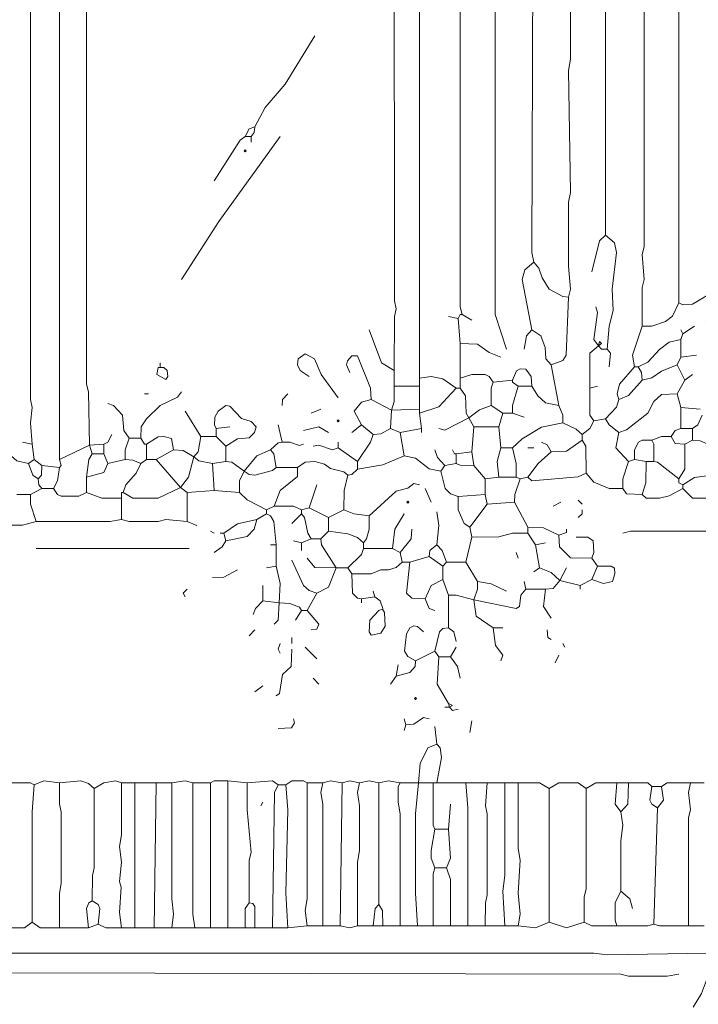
# Model space of a CAD drawing. Header units: millimetres. Extents: x 11 to 20000, y -4 to 8232.
# Tile 15 of 54: x 5379 to 6701, y 2807 to 4726. Entities that reach past the tile are written whole.
import ezdxf

# ---------------------------------------------------------------- set-up
doc = ezdxf.new("R2010")
doc.units = ezdxf.units.MM
for name, color, linetype, lineweight in [('ARCHITECTURE', 7, 'Continuous', 13), ('MASONRY_AND_ARCH', 7, 'Continuous', 13), ('PLANTING', 7, 'Continuous', 13)]:
    doc.layers.add(name, color=color, linetype=linetype, lineweight=lineweight)

msp = doc.modelspace()

# ---------------------------------------------------------------- linework, layer by layer
at = {"layer": 'ARCHITECTURE', "color": 7, "lineweight": 13}
for points in [[(6327.29989, 4083.71041), (6304.68167, 4151.58371), (6304.66923, 5022.62443), (6300.90498, 5045.24887), (6300.9112, 5452.48869), (6304.52771, 5467.57206), (6304.67545, 5531.67421)], [(6376.32002, 5531.67421), (6376.32624, 5399.69876), (6380.0905, 5377.07432), (6376.32624, 4272.24695), (6380.0905, 4253.39367)], [(6447.9638, 4185.52036), (6451.73428, 4200.60373), (6447.97002, 4245.8526), (6447.97002, 4370.28699), (6451.72805, 4389.14027), (6447.9638, 4626.69683), (6451.72805, 4649.32127), (6451.72805, 4781.29672), (6447.97692, 4800.15124), (6451.72805, 4819.00452), (6451.73428, 5139.51776), (6447.97002, 5162.14219), (6447.9638, 5531.67421)], [(6519.60758, 4306.1836), (6519.60758, 5531.67421)], [(6595.02262, 5527.90305), (6595.0164, 4283.55916), (6591.40679, 4268.47704), (6595.0164, 4219.45701), (6591.39989, 4204.37364), (6591.25215, 4128.95928)], [(6662.89593, 4174.20814), (6662.89593, 5531.67421)], [(5456.25939, 3868.77828), (5456.25939, 3876.32624), (5456.25939, 3996.98382), (5456.25939, 4015.8371), (5456.25939, 4095.02262), (5456.25939, 4117.64706), (5456.25939, 4524.88688), (5456.25939, 4547.51131), (5456.25939, 4788.83903), (5456.25939, 4803.92115), (5456.25939, 4822.77568), (5456.25939, 4939.66776), (5456.25939, 4954.75113), (5456.25939, 5030.1655), (5456.25939, 5067.8733), (5456.25939, 5082.95667), (5456.25984, 5158.37104)], [(5456.25984, 5158.37104), (5622.17195, 5150.68156), (5795.62568, 5124.28631), (5984.1629, 5074.35894), (6052.0362, 5051.7345), (6127.45124, 5021.57466), (6157.61686, 5007.3871), (6157.61686, 4984.91663), (6157.61686, 4132.73043), (6157.61686, 4117.64706), (6157.61686, 4068.62704), (6157.61686, 4027.14932)], [(6240.57342, 4151.58371), (6236.80837, 4166.66708), (6236.80215, 5064.10215)], [(6074.66063, 4973.60441), (6089.74333, 4972.54898), (6104.67217, 4965.00667), (6108.59038, 4954.75113), (6108.60351, 4177.9793), (6112.07161, 4162.89593), (6108.60351, 4147.81256), (6108.59729, 4042.23269)], [(5837.10407, 4517.34581), (5857.1552, 4555.05238), (5896.23846, 4600.30124), (5953.99672, 4694.57014)], [(5837.10407, 4517.34581), (5825.79808, 4513.42002), (5818.25011, 4498.49129)], [(5829.56233, 4498.49129), (5835.90611, 4506.03982), (5837.10407, 4517.34581)], [(5886.12342, 4498.49129), (5766.51007, 4332.57919), (5693.8164, 4219.45701)], [(5757.91855, 4411.76471), (5808.13586, 4490.944), (5818.25011, 4498.49129)], [(5829.56233, 4498.49129), (5818.25011, 4498.49129)], [(5829.56233, 4498.49129), (5829.56233, 4487.17907)]]:
    msp.add_lwpolyline(points, dxfattribs=at)
msp.add_lwpolyline([(5816.36505, 4470.2112), (5818.25034, 4472.09649), (5820.13575, 4470.2112), (5818.25034, 4468.32579)], close=True, dxfattribs=at)
at = {"layer": 'MASONRY_AND_ARCH', "color": 7, "lineweight": 13}
for points in [[(5784.31346, 2956.25939), (5784.31346, 3242.83586)], [(5403.46867, 2967.57138), (5403.47557, 3182.50351), (5407.23982, 3235.29412)], [(5456.25984, 2956.25939), (5456.40769, 3024.13247), (5460.02975, 3042.98643), (5460.02353, 3182.50351), (5456.40769, 3197.58699), (5456.25984, 3239.06459)], [(5520.36199, 3009.04977), (5520.51007, 3058.06912), (5524.12624, 3073.1526), (5524.13314, 3227.75238)], [(5576.92308, 2956.25939), (5573.15192, 2986.42534), (5576.62658, 3035.44468), (5573.30034, 3046.7569), (5576.91686, 3084.46482), (5573.15192, 3114.6302), (5576.91686, 3137.25464), (5576.92308, 3239.06459)], [(5603.31867, 3239.06459), (5603.31867, 2956.25939)], [(5641.02523, 2956.25939), (5644.79638, 3239.06459)], [(5674.96188, 2956.25939), (5678.73303, 2982.65486), (5674.96878, 3012.82025), (5674.96188, 3239.06459)], [(5720.21075, 2956.25939), (5716.44706, 2982.65486), (5716.44084, 3239.06459)], [(5750.37749, 2956.25939), (5750.37749, 3239.06459)], [(5822.02138, 3239.06459), (5822.16912, 3186.27477), (5829.54921, 3103.31799), (5825.93959, 3088.23529), (5825.79186, 3005.2793)], [(5882.35294, 3235.29412), (5874.95973, 3220.21143), (5871.04072, 2956.25939)], [(5901.2069, 2956.25939), (5897.43563, 3024.13247), (5901.20068, 3186.27477), (5897.43563, 3235.29412)], [(5938.91403, 3239.06459), (5938.90781, 3012.82025), (5935.14355, 2990.19581), (5938.91403, 2960.03043)], [(5969.0802, 3239.06459), (5965.31584, 3220.21143), (5969.07398, 3197.58699), (5969.0802, 2960.03043)], [(6006.78733, 3239.06459), (6003.01686, 2960.03043)], [(6036.95351, 2960.03043), (6036.95973, 3084.46482), (6040.72398, 3107.08925), (6040.71776, 3193.81572), (6036.95973, 3220.21143), (6040.72398, 3239.06459)], [(6078.43111, 3001.50803), (6078.43111, 3239.06459)], [(6119.9095, 2960.03043), (6119.90328, 3178.73303), (6116.13903, 3201.35747), (6116.28676, 3231.51674), (6119.9095, 3239.06459)], [(6155.73179, 3239.06459), (6150.0819, 3178.73303), (6150.0819, 3024.13247), (6153.84615, 2960.03043)], [(6184.01233, 3239.06482), (6184.16007, 3156.1155), (6187.78281, 3148.56686)], [(6251.88563, 2960.03043), (6251.87941, 3190.04525), (6248.11437, 3239.06482)], [(6285.82229, 2960.03043), (6285.97002, 3005.2793), (6289.58654, 3020.36199), (6289.58654, 3178.73303), (6286.11844, 3193.81572), (6289.59276, 3239.06482)], [(6323.52941, 2960.03043), (6319.75894, 3027.90373), (6323.52319, 3058.06912), (6323.52941, 3239.06482)], [(6349.92432, 2960.03043), (6353.69559, 2982.65486), (6349.93054, 3024.13247), (6353.69559, 3088.23529), (6349.93054, 3110.85973), (6349.92432, 3239.06482)], [(6410.25667, 2967.57138), (6410.25667, 3227.75238)], [(6481.90045, 3227.75238), (6481.89423, 3031.67421), (6478.27771, 3016.59152), (6478.12998, 2967.57138)], [(6681.74989, 2960.03043), (6681.75611, 3171.19129), (6685.22421, 3186.27477), (6681.75611, 3220.21143), (6685.52036, 3239.06482)], [(5852.18676, 3201.35747), (5848.41629, 3193.81572)], [(6214.17771, 3148.56686), (6217.94898, 3197.58699)], [(6613.87658, 2963.8009), (6621.41753, 3190.04525)], [(6549.77376, 3182.50351), (6553.54423, 3156.1086), (6549.77998, 3125.94242), (6549.77376, 3027.90373)], [(6187.78281, 3148.56686), (6180.24106, 3107.08925), (6180.3888, 3092.00577), (6187.78281, 3073.1526)], [(6214.17771, 3148.56686), (6187.78281, 3148.56686)], [(6214.17771, 3148.56686), (6217.80045, 3092.00577), (6210.40724, 3073.1526)], [(6187.78281, 3073.1526), (6184.01855, 3061.84038), (6184.01233, 2960.03043)], [(6187.78281, 3073.1526), (6210.40724, 3073.1526)], [(6217.94898, 2960.03043), (6217.80124, 3050.52817), (6210.40724, 3073.1526)], [(6542.23201, 2960.03043), (6538.60928, 2971.34265), (6538.60928, 3005.2793), (6549.77376, 3027.90373)], [(6549.77376, 3027.90373), (6567.57127, 3012.82025), (6572.39819, 2993.96708)], [(5520.36199, 3009.04977), (5513.87014, 3005.12466), (5509.19785, 2993.96708), (5512.82093, 2956.25939)], [(5531.67421, 2963.8009), (5535.29038, 2993.96708), (5531.51957, 3001.50181), (5520.36199, 3009.04977)], [(5825.79186, 3005.2793), (5818.39864, 2993.96708), (5818.25011, 2956.25939)], [(5837.10407, 2956.25939), (5836.94943, 2997.73066), (5833.18507, 3004.07511), (5825.79186, 3005.2793)], [(6078.43111, 3001.50803), (6071.0448, 2993.96018), (6067.11889, 2960.03043)], [(6078.43111, 3001.50803), (6085.81821, 2990.19581), (6085.97285, 2960.03043)], [(5403.46867, 2967.57138), (5388.38654, 2956.25939), (5343.13767, 2956.25939)], [(5456.25984, 2956.25939), (5418.55204, 2956.25939), (5403.46867, 2967.57138)], [(5456.25984, 2956.25939), (5478.88428, 2956.25939), (5505.2724, 2956.25939), (5512.82093, 2956.25939)], [(5531.67421, 2963.8009), (5512.82093, 2956.25939)], [(5531.67421, 2963.8009), (5546.75758, 2956.25939), (5569.37511, 2956.25939), (5576.92308, 2956.25939)], [(5576.92308, 2956.25939), (5603.31867, 2956.25939)], [(5641.02523, 2956.25939), (5603.31867, 2956.25939)], [(5641.02523, 2956.25939), (5674.96188, 2956.25939)], [(5720.21075, 2956.25939), (5701.35747, 2956.25939), (5674.96188, 2956.25939)], [(5750.37749, 2956.25939), (5720.21075, 2956.25939)], [(5750.37749, 2956.25939), (5784.31346, 2956.25939)], [(5784.31346, 2956.25939), (5818.25011, 2956.25939)], [(5837.10407, 2956.25939), (5818.25011, 2956.25939)], [(5837.10407, 2956.25939), (5871.04072, 2956.25939)], [(5901.2069, 2956.25939), (5871.04072, 2956.25939)], [(5901.2069, 2956.25939), (5938.91403, 2960.03043)], [(5938.91403, 2960.03043), (5969.0802, 2960.03043)], [(5969.0802, 2960.03043), (6003.01686, 2960.03043)], [(6036.95351, 2960.03043), (6021.87002, 2956.25916), (6003.01686, 2960.03043)], [(6036.95351, 2960.03043), (6067.11889, 2960.03043)], [(6067.11889, 2960.03043), (6085.97285, 2960.03043)], [(6085.97285, 2960.03043), (6119.9095, 2960.03043)], [(6119.9095, 2960.03043), (6153.84615, 2960.03043)], [(6153.84615, 2960.03043), (6184.01233, 2960.03043)], [(6184.01233, 2960.03043), (6217.94898, 2960.03043)], [(6251.88563, 2960.03043), (6217.94898, 2960.03043)], [(6251.88563, 2960.03043), (6285.82229, 2960.03043)], [(6285.82229, 2960.03043), (6323.52941, 2960.03043)], [(6349.92432, 2960.03043), (6323.52941, 2960.03043)], [(6410.25667, 2967.57138), (6383.86097, 2956.4069), (6349.92432, 2960.03043)], [(6410.25667, 2967.57138), (6444.19333, 2956.25916), (6478.12998, 2967.57138)], [(6542.23201, 2960.03043), (6493.21267, 2960.18507), (6478.12998, 2967.57138)], [(6542.23201, 2960.03043), (6602.56437, 2960.17817), (6613.87658, 2963.8009)], [(6681.74989, 2960.03043), (6625.1888, 2960.17817), (6613.87658, 2963.8009)], [(6681.74989, 2960.03043), (6711.91527, 2960.03043)], [(6745.85192, 2892.15713), (6738.30407, 2902.27138), (6719.45701, 2907.2336), (6523.37885, 2903.46934), (6496.98314, 2907.23982), (4098.79378, 2907.23982)], [(6690.4888, 2801.65939), (6706.95373, 2828.0543), (6716.74287, 2854.44921), (6745.85192, 2892.15713)], [(4151.58371, 2869.53269), (4177.9793, 2861.99095), (4430.61799, 2861.99717), (4453.24242, 2869.53247), (4766.21459, 2869.53247), (4788.83903, 2861.99095), (5018.85328, 2861.99717), (5037.70781, 2869.53247), (6549.77376, 2865.7552), (6564.85645, 2862.13869), (6640.27149, 2861.99095), (6662.89593, 2865.76143)]]:
    msp.add_lwpolyline(points, dxfattribs=at)
at = {"layer": 'PLANTING', "color": 7, "lineweight": 13}
for points in [[(5399.69876, 5067.8733), (5399.70498, 3985.67161), (5403.32081, 3970.58824), (5399.85271, 3940.42274), (5403.46867, 3898.94378)], [(5514.70588, 3897.05882), (5512.67251, 4000.75373), (5509.056, 4015.8371), (5509.04977, 5067.8733)], [(6493.21267, 4234.54038), (6508.29559, 4294.87138), (6519.60758, 4306.1836)], [(6519.60758, 4306.1836), (6537.25735, 4291.10147), (6541.03416, 4272.24695), (6533.01946, 4200.60373), (6534.54333, 4159.12477), (6527.29706, 4128.95928), (6523.37885, 4083.71041)], [(6380.0905, 4253.39367), (6362.44072, 4238.31029), (6357.76222, 4219.45701), (6376.32002, 4121.41821)], [(6380.0905, 4253.39367), (6390.34638, 4242.08145), (6396.37115, 4223.22817), (6410.40441, 4200.60995), (6436.65158, 4186.57704), (6447.9638, 4185.52036)], [(6447.9638, 4185.52036), (6443.13688, 4072.39819), (6436.50317, 4062.14265), (6414.02715, 4053.54491)], [(6715.68654, 4136.50034), (6744.79559, 4170.43699), (6752.18948, 4189.28462), (6749.46154, 4195.62183), (6723.22749, 4191.86414), (6689.29084, 4171.49367), (6670.44389, 4170.58541), (6662.89593, 4174.20814)], [(6506.03348, 4090.49785), (6497.28835, 4102.5629), (6504.22873, 4155.35419), (6500.75441, 4166.66708)], [(6591.25215, 4128.95928), (6610.10532, 4129.10735), (6636.50102, 4137.69197), (6650.52738, 4147.96097), (6662.89593, 4174.20814)], [(6233.03167, 4144.04265), (6214.17771, 4147.81256)], [(6240.57342, 4151.58371), (6236.80215, 4151.58371), (6233.03167, 4144.04265)], [(6240.57342, 4151.58371), (6259.42658, 4140.27149)], [(6233.03167, 4144.04265), (6236.80215, 4095.02262)], [(6591.25215, 4128.95928), (6572.54593, 4072.39819), (6576.16867, 4049.77376)], [(6670.43767, 4113.8759), (6693.0621, 4128.95928)], [(6059.57794, 4121.41821), (6083.40023, 4057.46324), (6108.59729, 4042.23269)], [(6361.23654, 4083.71041), (6366.06414, 4110.10532), (6376.32002, 4121.41821)], [(6414.02715, 4053.54491), (6403.77127, 4064.85713), (6402.56719, 4087.48156), (6394.11686, 4110.0991), (6376.32002, 4121.41821)], [(6670.43767, 4113.8759), (6666.6664, 4121.41821)], [(6666.6664, 4102.56369), (6670.43767, 4113.8759)], [(6315.98767, 4068.62704), (6293.36324, 4077.22545), (6270.7388, 4093.96595), (6236.80215, 4095.02262)], [(6236.80215, 4027.14932), (6236.80215, 4095.02262)], [(6506.03348, 4090.49785), (6489.59683, 4076.16244), (6489.44219, 4008.29604)], [(6506.03348, 4090.49785), (6512.06663, 4083.71041), (6523.37885, 4083.71041)], [(6666.6664, 4102.56369), (6644.04197, 4097.58903), (6625.1888, 4083.56233), (6602.41584, 4058.51957), (6583.71041, 4049.77376)], [(6666.6664, 4068.62704), (6666.6664, 4102.56369)], [(5942.6845, 4030.92048), (5924.88767, 4042.38054), (5920.2086, 4053.54491), (5921.26425, 4064.85023), (5935.14355, 4074.96459), (5952.94729, 4064.85023), (5966.36538, 4034.69038), (5999.24559, 3989.44152)], [(6063.34842, 3985.67161), (6062.29898, 4008.29604), (6036.80498, 4071.19367), (6025.64751, 4071.19367), (6017.21097, 4061.08597), (6015.53314, 4053.54491), (6021.87002, 4038.46154)], [(6527.14932, 4049.77376), (6529.57421, 4076.16244), (6523.37885, 4083.71041)], [(6666.6664, 4068.62704), (6659.12545, 4053.54491)], [(6696.83258, 4072.39819), (6666.6664, 4068.62704)], [(5652.33744, 4049.77376), (5652.33744, 4057.31482)], [(6429.10984, 3974.35939), (6414.02715, 4053.54491)], [(6546.00328, 3985.67161), (6542.38665, 3996.98382), (6547.20113, 4015.8371), (6576.16867, 4049.77376)], [(6576.16867, 4049.77376), (6583.71041, 4049.77376)], [(6591.25215, 4023.37817), (6590.05419, 4038.46154), (6583.71041, 4049.77376)], [(6591.25215, 4023.37817), (6610.10532, 4028.34695), (6628.95928, 4041.3241), (6659.12545, 4053.54491)], [(6674.20814, 4023.37817), (6659.12545, 4053.54491)], [(6108.59729, 4012.06595), (6108.59729, 4042.23269)], [(6229.2612, 4008.29604), (6202.8655, 4026.09265), (6180.24106, 4030.62398), (6157.61686, 4027.14932)], [(6300.90498, 4019.60826), (6293.35701, 4030.7655), (6285.82229, 4034.53643), (6259.42658, 4034.54253), (6236.80215, 4027.14932)], [(6338.6121, 4023.37817), (6346.30848, 4042.07771), (6353.69559, 4045.84864), (6365.0009, 4044.79876), (6375.26357, 4030.92048), (6376.32002, 4012.06595)], [(6674.20814, 4023.37817), (6689.29084, 4034.69038)], [(6102.94118, 3964.93213), (6108.44955, 3981.90045), (6108.59729, 4012.06595)], [(6157.61686, 4012.06595), (6108.59729, 4012.06595)], [(6157.61686, 4012.06595), (6157.61686, 4027.14932)], [(6157.61686, 3966.81708), (6157.61686, 4004.51867), (6157.61686, 4012.06595)], [(6236.80215, 4027.14932), (6236.80215, 4008.29604)], [(6300.90498, 4019.60826), (6297.28224, 4008.29536), (6297.1345, 3974.35939)], [(6338.6121, 4023.37817), (6300.90498, 4019.60826)], [(6338.6121, 4023.37817), (6338.6121, 4019.60826), (6349.92432, 4012.06595)], [(6349.92432, 4012.06595), (6338.75984, 3974.35939), (6338.6121, 3959.27602)], [(6349.92432, 4012.06595), (6376.32002, 4012.06595)], [(6429.10984, 3974.35939), (6402.71493, 3979.33405), (6387.78688, 3993.21267), (6376.32002, 4012.06595)], [(6504.52489, 4012.06595), (6489.44219, 4008.29604)], [(6546.00328, 3985.67161), (6564.85645, 3993.36731), (6591.25215, 4023.37817)], [(6674.20814, 4023.37817), (6659.12545, 3996.98382)], [(5693.8164, 4000.75373), (5686.26787, 3990.49785), (5652.33744, 3974.20441), (5626.09095, 3947.9638), (5615.82817, 3932.88043), (5614.63088, 3910.256)], [(5629.71301, 3996.98382), (5622.17195, 3996.98382)], [(5901.2069, 3996.98382), (5891.09876, 3985.67161), (5889.89468, 3974.35939)], [(6157.61686, 3959.27602), (6195.32455, 3971.78586), (6229.2612, 4008.29604)], [(6229.2612, 4008.29604), (6236.80215, 4008.29604)], [(6253.77048, 3949.84876), (6248.33676, 3959.20871), (6247.05803, 3993.21267), (6236.80215, 4008.29604)], [(6489.44219, 4008.29604), (6489.59683, 3955.50554), (6496.98314, 3944.19265)], [(6659.12545, 3996.98382), (6628.95928, 3995.77907), (6614.03122, 3981.90045), (6602.41584, 3959.4241), (6561.08597, 3926.53699), (6546.00328, 3921.56821)], [(6659.12545, 3996.98382), (6666.6664, 3970.58824)], [(5550.52749, 3978.1293), (5561.84038, 3974.20441), (5579.48948, 3955.50486), (5581.89152, 3925.33937), (5592.00645, 3910.256)], [(5780.54299, 3895.17387), (5803.16742, 3909.19989), (5825.79186, 3911.46075), (5836.04774, 3921.56889), (5839.52206, 3932.88043), (5829.56233, 3942.9888), (5810.71538, 3949.02048), (5788.08473, 3973.15464), (5780.54299, 3974.19785), (5765.60803, 3963.04649), (5758.97523, 3951.73495), (5758.06663, 3936.65781), (5761.68971, 3929.11052)], [(6063.34842, 3985.67161), (6044.49446, 3980.70283), (6030.62285, 3963.04717), (6044.49446, 3936.65158)], [(6102.94118, 3964.93213), (6063.34842, 3985.67161)], [(6253.77048, 3949.84876), (6274.51007, 3965.6198), (6297.1345, 3974.35939)], [(6297.1345, 3974.35939), (6319.75894, 3959.27602)], [(6429.10984, 3974.35939), (6436.50385, 3955.50486), (6436.65158, 3940.42274)], [(6546.00328, 3985.67161), (6541.03416, 3970.73631), (6519.60758, 3947.9638)], [(5701.35747, 3963.04717), (5731.52296, 3914.02715)], [(5946.45577, 3959.27602), (5965.30894, 3966.81708)], [(6101.05554, 3929.11052), (6102.94118, 3964.93213)], [(6157.61686, 3966.81708), (6102.94118, 3964.93213)], [(6157.61686, 3966.81708), (6157.61686, 3959.27602)], [(6161.3879, 3929.11052), (6157.61686, 3959.27602)], [(6312.21719, 3932.88043), (6319.75894, 3959.27602)], [(6319.75894, 3959.27602), (6338.6121, 3959.27602)], [(6361.23654, 3951.73495), (6338.6121, 3959.27602)], [(6666.6664, 3970.58824), (6704.37432, 3966.81708)], [(6666.6664, 3929.11052), (6666.6664, 3970.58824)], [(6689.29084, 3929.11052), (6699.54672, 3936.65781), (6708.1448, 3955.50486)], [(5882.35294, 3936.65158), (5889.89468, 3902.71493)], [(6044.49446, 3936.65158), (6025.64129, 3921.56821)], [(6067.11889, 3917.7983), (6044.49446, 3936.65158)], [(6253.77048, 3949.84876), (6206.63676, 3926.40226), (6195.32455, 3929.11052)], [(6253.77048, 3949.84876), (6263.19785, 3932.88043)], [(6436.65158, 3940.42274), (6395.17319, 3931.68314), (6357.46606, 3909.20645), (6338.6121, 3891.40271)], [(6474.35871, 3917.7983), (6463.04649, 3928.05385), (6436.65158, 3940.42274)], [(6474.35871, 3917.7983), (6489.28756, 3929.11052), (6496.98314, 3944.19265)], [(6519.60758, 3947.9638), (6496.98314, 3944.19265)], [(6519.60758, 3947.9638), (6527.15622, 3936.65781), (6546.00328, 3921.56821)], [(5558.0698, 3917.7983), (5550.37998, 3902.86957), (5542.98643, 3898.94378)], [(5788.08473, 3932.88043), (5761.68971, 3929.11052)], [(5761.68971, 3914.02715), (5761.68971, 3929.11052)], [(5980.39242, 3921.56821), (5961.53846, 3932.73258), (5931.37229, 3925.33937)], [(6067.11889, 3917.7983), (6062.29208, 3902.71493), (6036.95351, 3865.00713)], [(6101.05554, 3929.11052), (6082.20238, 3918.85441), (6067.11889, 3917.7983)], [(6119.9095, 3921.56821), (6101.05554, 3929.11052)], [(6119.9095, 3921.56821), (6161.3879, 3929.11052)], [(6127.45124, 3876.31934), (6119.9095, 3921.56821)], [(6161.3879, 3929.11052), (6161.3879, 3921.56821)], [(6259.42658, 3883.86165), (6263.19785, 3932.88043)], [(6263.19785, 3932.88043), (6312.21719, 3932.88043)], [(6315.98767, 3891.40271), (6312.21719, 3932.88043)], [(6474.35871, 3917.7983), (6474.35871, 3906.48609)], [(6564.85645, 3865.00713), (6539.67262, 3891.40271), (6546.00328, 3921.56821)], [(6666.6664, 3929.11052), (6655.36109, 3925.18473), (6647.81324, 3914.02715)], [(6666.6664, 3929.11052), (6689.29084, 3929.11052)], [(6689.29084, 3929.11052), (6689.29084, 3906.48609)], [(5395.9276, 3861.23722), (5373.30317, 3866.19876), (5335.59536, 3898.94378)], [(5384.61538, 3902.71493), (5403.46867, 3898.94378)], [(5403.46867, 3898.94378), (5407.23982, 3868.77828)], [(5456.25939, 3868.77828), (5514.70588, 3897.05882)], [(5514.70588, 3897.05882), (5542.98643, 3898.94378)], [(5514.70588, 3897.05882), (5520.36199, 3880.0905)], [(5542.98643, 3880.0905), (5542.98643, 3898.94378)], [(5584.46414, 3868.77828), (5584.61256, 3887.63156), (5592.00645, 3910.256)], [(5592.00645, 3910.256), (5614.63088, 3910.256)], [(5625.9431, 3898.94378), (5622.17195, 3898.94378), (5614.63088, 3910.256)], [(5625.9431, 3898.94378), (5648.56753, 3912.82952), (5659.87975, 3913.87907), (5674.59378, 3909.89446), (5678.73303, 3887.63156)], [(5625.9431, 3868.77828), (5625.9431, 3898.94378)], [(5718.32579, 3874.43439), (5726.481, 3883.794), (5731.52296, 3914.02715)], [(5761.68971, 3914.02715), (5731.52296, 3914.02715)], [(5780.54299, 3895.17387), (5761.68971, 3914.02715)], [(5780.54299, 3895.17387), (5780.54299, 3865.00713)], [(5889.89468, 3902.71493), (5882.34604, 3901.51041), (5867.27025, 3887.63156)], [(5931.37229, 3898.94378), (5923.82443, 3896.37115), (5904.97738, 3902.56686), (5889.89468, 3902.71493)], [(5950.22624, 3895.17387), (5961.53846, 3896.8379), (5987.93337, 3887.78654), (5999.24559, 3891.40271)], [(5999.24559, 3891.40271), (5999.24559, 3902.71493)], [(6414.02715, 3883.86165), (6406.33145, 3897.74649), (6395.17319, 3902.71493)], [(6414.02715, 3883.86165), (6444.19333, 3884.91776), (6474.35871, 3906.48609)], [(6481.90045, 3842.38269), (6481.74581, 3895.17319), (6474.35871, 3906.48609)], [(6576.16867, 3868.77828), (6576.31719, 3887.63156), (6583.85882, 3902.56029), (6591.25215, 3906.33111), (6610.10532, 3906.48609)], [(6647.81324, 3914.02715), (6628.95928, 3913.87907), (6610.10532, 3906.48609)], [(6613.87658, 3865.00713), (6613.72885, 3898.93756), (6610.10532, 3906.48609)], [(6647.81324, 3914.02715), (6655.50882, 3900.14853), (6674.20814, 3898.94378)], [(6662.89593, 3831.07048), (6674.05973, 3849.925), (6674.20814, 3898.94378)], [(6674.20814, 3898.94378), (6689.29084, 3906.48609)], [(6719.45701, 3898.94378), (6704.37432, 3905.42941), (6689.29084, 3906.48609)], [(5509.04977, 3834.84163), (5513.87048, 3868.77828), (5520.36199, 3880.0905)], [(5542.98643, 3880.0905), (5520.36199, 3880.0905)], [(5550.52749, 3861.23722), (5542.98643, 3880.0905)], [(5644.79638, 3868.77828), (5678.73303, 3887.63156)], [(5718.32579, 3874.43439), (5697.58631, 3886.58201), (5678.73303, 3887.63156)], [(5816.36527, 3846.15385), (5841.02308, 3876.17149), (5867.27025, 3887.63156)], [(5878.58247, 3853.69491), (5873.61335, 3880.08428), (5867.27025, 3887.63156)], [(5999.24559, 3891.40271), (6036.95351, 3865.00713)], [(6127.45124, 3876.31934), (6085.97285, 3858.52274), (6036.95351, 3849.925)], [(6127.45124, 3876.31934), (6150.07568, 3871.35124), (6176.47059, 3850.98043), (6199.09502, 3846.15385)], [(6206.63676, 3857.46606), (6192.75747, 3872.54943), (6187.78281, 3887.63156)], [(6229.2612, 3880.0905), (6225.48993, 3880.0905), (6221.71946, 3887.63156)], [(6259.42658, 3883.86165), (6229.2612, 3880.0905)], [(6229.2612, 3880.0905), (6229.2612, 3861.23722)], [(6259.42658, 3883.86165), (6263.19785, 3857.46606)], [(6315.98767, 3891.40271), (6308.59514, 3865.00713), (6312.21719, 3834.84163)], [(6315.98767, 3891.40271), (6338.6121, 3891.40271)], [(6346.15385, 3834.84163), (6346.00611, 3861.23722), (6338.6121, 3891.40271)], [(6380.0905, 3891.40271), (6368.77828, 3891.40271)], [(6414.02715, 3883.86165), (6388.68167, 3861.0888), (6368.77828, 3834.84163)], [(5395.9276, 3861.23722), (5407.23982, 3868.77828)], [(5414.78088, 3831.07048), (5404.66652, 3838.619), (5395.9276, 3861.23722)], [(5422.32319, 3857.46606), (5407.23982, 3868.77828)], [(5414.78088, 3831.07048), (5421.12534, 3838.619), (5422.32319, 3857.46606)], [(5422.32319, 3857.46606), (5456.25984, 3853.69491)], [(5456.25939, 3868.77828), (5460.02975, 3857.46606), (5456.25984, 3853.69491)], [(5550.52749, 3861.23722), (5542.83835, 3843.58744), (5509.04977, 3834.84163)], [(5550.52749, 3861.23722), (5584.46414, 3868.77828)], [(5580.69423, 3804.67613), (5585.52081, 3819.75826), (5606.03314, 3842.38269), (5614.63088, 3861.23722)], [(5584.46414, 3868.77828), (5599.54751, 3867.72851), (5614.63088, 3861.23722)], [(5625.9431, 3868.77828), (5614.63088, 3861.23722)], [(5625.9431, 3868.77828), (5644.79638, 3868.77828)], [(5644.79638, 3868.77828), (5691.9302, 3814.10215)], [(5718.32579, 3874.43439), (5707.70124, 3834.84163), (5691.9302, 3814.10215)], [(5718.32579, 3874.43439), (5727.68541, 3866.27296), (5754.1474, 3861.23722)], [(5780.54299, 3865.00713), (5754.1474, 3861.23722)], [(5754.1474, 3861.23722), (5757.91855, 3808.44604)], [(5816.36527, 3846.15385), (5791.8552, 3863.80984), (5780.54299, 3865.00713)], [(5920.06007, 3853.69491), (5935.14355, 3863.95102), (5953.99672, 3864.85928), (5972.85068, 3860.03247), (5984.1629, 3851.12885), (6010.55158, 3844.95622), (6018.09955, 3838.61278)], [(6036.95351, 3849.925), (6036.95351, 3865.00713)], [(6206.63676, 3857.46606), (6199.09502, 3846.15385)], [(6229.2612, 3861.23722), (6206.63676, 3857.46606)], [(6263.19785, 3857.46606), (6236.80905, 3857.61414), (6229.2612, 3861.23722)], [(6263.19785, 3857.46606), (6285.82229, 3831.07048)], [(6564.85645, 3865.00713), (6553.69197, 3831.07048), (6553.54423, 3812.21719)], [(6576.16867, 3868.77828), (6564.85645, 3865.00713)], [(6576.16867, 3868.77828), (6598.7931, 3865.00713)], [(6598.7931, 3865.00713), (6598.64536, 3823.52941), (6591.25215, 3800.90498)], [(6598.7931, 3865.00713), (6613.87658, 3865.00713)], [(6662.89593, 3831.07048), (6621.42443, 3863.80328), (6613.87658, 3865.00713)], [(5444.94762, 3812.21719), (5452.34061, 3827.30057), (5456.25984, 3853.69491)], [(5816.36527, 3846.15385), (5807.08563, 3827.30057), (5806.9379, 3804.67613)], [(5816.36527, 3846.15385), (5825.72421, 3839.81007), (5837.10407, 3838.76063), (5871.03382, 3847.35147), (5878.58247, 3853.69491)], [(5920.06007, 3853.69491), (5919.6914, 3835.8914), (5886.27805, 3808.44604), (5874.8112, 3778.28054)], [(5920.06007, 3853.69491), (5878.58247, 3853.69491)], [(6010.55781, 3770.73948), (6010.70554, 3808.44604), (6018.09955, 3838.61278)], [(6036.95351, 3849.925), (6025.64751, 3839.81663), (6018.09955, 3838.61278)], [(6233.03167, 3797.13382), (6217.94898, 3801.96165), (6207.83462, 3812.21719), (6199.09502, 3846.15385)], [(6368.77828, 3834.84163), (6376.32624, 3827.60305), (6466.81776, 3834.99627), (6481.90045, 3842.38269)], [(6553.54423, 3812.21719), (6527.14932, 3812.36527), (6497.13167, 3824.58609), (6481.90045, 3842.38269)], [(6670.43767, 3819.75826), (6693.0621, 3833.78495), (6726.99876, 3838.61278)], [(5414.78088, 3831.07048), (5415.97873, 3819.76516), (5422.32319, 3812.21719)], [(5509.04977, 3804.67613), (5509.04977, 3834.84163)], [(5957.76799, 3819.75826), (5942.6845, 3774.50939)], [(6157.61663, 3819.75826), (6146.30441, 3822.17749), (6134.99219, 3813.42138), (6112.36776, 3807.24876), (6059.57794, 3759.42726)], [(6285.82229, 3831.07048), (6312.21719, 3834.84163)], [(6285.82229, 3831.07048), (6285.82229, 3800.90498)], [(6346.15385, 3834.84163), (6312.21719, 3834.84163)], [(6342.38337, 3785.82161), (6343.43281, 3800.90498), (6353.69559, 3831.07048)], [(6346.15385, 3834.84163), (6353.69559, 3831.07048)], [(6353.69559, 3831.07048), (6368.77828, 3834.84163)], [(6662.89593, 3831.07048), (6662.89593, 3823.52941), (6670.43767, 3819.75826)], [(6670.43767, 3812.21719), (6670.43767, 3819.75826)], [(5399.69876, 3800.90498), (5373.30317, 3800.90498)], [(5399.69876, 3800.90498), (5422.32319, 3812.21719)], [(5411.01097, 3748.11505), (5399.84661, 3782.0517), (5399.69876, 3800.90498)], [(5444.94762, 3812.21719), (5422.32319, 3812.21719)], [(5509.04977, 3804.67613), (5493.9664, 3797.28224), (5460.02975, 3797.2888), (5452.49491, 3801.05962), (5444.94762, 3812.21719)], [(5509.04977, 3804.67613), (5539.21527, 3793.51176), (5576.92308, 3793.36391)], [(5580.69423, 3804.67613), (5576.92308, 3804.67613), (5576.92308, 3793.36391)], [(5580.69423, 3804.67613), (5599.54751, 3793.51176), (5648.56753, 3793.51176), (5691.9302, 3814.10215)], [(5705.12862, 3804.67613), (5691.9302, 3814.10215)], [(5705.12862, 3804.67613), (5757.91855, 3808.44604)], [(5705.12862, 3804.67613), (5705.12862, 3748.11505)], [(5806.9379, 3804.67613), (5757.91855, 3808.44604)], [(5806.9379, 3804.67613), (5822.02138, 3790.64943), (5859.72851, 3770.73948)], [(6180.24106, 3785.82161), (6168.92885, 3812.21719)], [(6233.03167, 3797.13382), (6285.82229, 3800.90498)], [(6289.59276, 3782.0517), (6285.82229, 3800.90498)], [(6553.54423, 3812.21719), (6561.09287, 3802.10916), (6591.25215, 3800.90498)], [(6670.43767, 3812.21719), (6644.04197, 3798.19016), (6625.1888, 3793.51176), (6598.8, 3793.51787), (6591.25215, 3800.90498)], [(6749.62319, 3804.67613), (6734.53971, 3793.51787), (6689.29774, 3793.51787), (6670.43767, 3812.21719)], [(5576.92308, 3793.36391), (5576.92308, 3751.88495)], [(6233.03167, 3797.13382), (6233.17941, 3770.73948), (6244.49163, 3744.35011), (6255.65611, 3736.80283)], [(6289.59276, 3782.0517), (6255.65611, 3736.80283)], [(6342.38337, 3785.82161), (6289.59276, 3782.0517)], [(6342.38337, 3785.82161), (6368.77828, 3736.80283)], [(6417.79762, 3778.28054), (6432.88111, 3785.82161)], [(6466.81776, 3789.59276), (6474.35871, 3782.0517)], [(5840.87455, 3751.88495), (5859.72851, 3763.19717)], [(5874.8112, 3778.28054), (5859.72851, 3770.73948)], [(5859.72851, 3763.19717), (5859.72851, 3770.73948)], [(5859.72851, 3763.19717), (5867.12862, 3759.27229), (5873.75486, 3748.11505), (5878.58247, 3702.86618)], [(5874.8112, 3778.28054), (5912.51912, 3778.13247), (5927.60181, 3770.73948)], [(5908.74785, 3744.34389), (5927.60181, 3763.19717)], [(5927.60181, 3770.73948), (5942.6845, 3774.50939)], [(5927.60181, 3770.73948), (5927.60181, 3763.19717)], [(5927.60181, 3763.19717), (5933.94559, 3755.64989), (5939.97036, 3725.49061), (5946.45577, 3714.17839)], [(5980.39242, 3755.65611), (5942.6845, 3774.50939)], [(5980.39242, 3755.65611), (6010.55781, 3770.73948)], [(6010.55781, 3770.73948), (6029.41176, 3763.34559), (6059.57794, 3759.42726)], [(6127.45124, 3763.19717), (6109.65362, 3733.03167), (6104.82681, 3695.32387)], [(6191.55328, 3702.86618), (6195.02828, 3740.57274), (6191.55328, 3766.96833)], [(6466.81776, 3755.65611), (6474.35871, 3763.19717), (6474.35871, 3770.73948)], [(5411.01097, 3748.11505), (5384.61538, 3740.72115), (5346.90826, 3740.72115), (5335.59536, 3744.34389)], [(5411.01097, 3748.11505), (5554.29864, 3748.12127), (5576.92308, 3751.88495)], [(5705.12862, 3748.11505), (5663.64966, 3751.731), (5648.56753, 3748.2629), (5592.00645, 3748.12127), (5576.92308, 3751.88495)], [(5723.9819, 3740.57274), (5705.12862, 3748.11505)], [(5776.77183, 3725.49061), (5803.16742, 3743.28722), (5840.87455, 3751.88495)], [(5840.87455, 3751.88495), (5835.90611, 3733.03167), (5822.02138, 3719.14649), (5780.54299, 3710.40724)], [(5980.39242, 3755.65611), (5980.39242, 3729.26052)], [(6048.26572, 3706.63609), (6054.6095, 3714.18462), (6059.4302, 3733.03167), (6059.57794, 3759.42726)], [(5750.37749, 3729.26052), (5757.91855, 3725.49061)], [(5776.77183, 3725.49061), (5769.23077, 3725.49061)], [(5776.77183, 3725.49061), (5780.54299, 3710.40724)], [(5965.30894, 3714.17839), (5980.39242, 3729.26052)], [(6048.26572, 3706.63609), (6036.95351, 3716.89287), (6018.09955, 3724.44016), (5980.39242, 3729.26052)], [(6142.53394, 3733.03167), (6141.33597, 3714.17839), (6119.9095, 3687.78281)], [(6259.42658, 3717.9483), (6255.65611, 3736.80283)], [(6259.42658, 3717.9483), (6312.21719, 3718.09672), (6338.6121, 3725.34219), (6368.77828, 3725.49061)], [(6368.77828, 3736.80283), (6398.94446, 3735.74615), (6429.10984, 3721.71946)], [(6368.77828, 3736.80283), (6368.77828, 3725.49061)], [(6383.86097, 3702.86618), (6368.77828, 3725.49061)], [(6429.10984, 3721.71946), (6443.82455, 3726.68133), (6444.19333, 3733.03167)], [(6738.31097, 3729.26052), (6568.62771, 3729.2543), (6553.54423, 3725.49061)], [(5780.54299, 3710.40724), (5772.99502, 3699.09502), (5757.91855, 3687.78281)], [(5927.60181, 3706.63609), (5912.51912, 3710.40724)], [(5927.60181, 3706.63609), (5946.45577, 3714.17839)], [(5927.60181, 3706.63609), (5927.60181, 3691.55396)], [(5965.30894, 3714.17839), (5946.45577, 3714.17839)], [(5965.30894, 3714.17839), (5966.5069, 3702.8655), (5995.47511, 3657.61731)], [(6048.26572, 3706.63609), (6048.26572, 3695.32387)], [(6259.42658, 3717.9483), (6248.11437, 3668.92952)], [(6383.86097, 3702.86618), (6402.71493, 3706.63609)], [(6493.21267, 3676.47059), (6451.73428, 3677.67511), (6430.31403, 3699.09502), (6429.10984, 3721.71946)], [(6493.21267, 3676.47059), (6496.83541, 3687.78281), (6495.77907, 3710.40102), (6485.67093, 3717.79434), (6463.04649, 3717.9483)], [(5411.01097, 3695.32432), (5422.32319, 3695.32432), (5697.58631, 3695.32432), (5708.89853, 3695.32432)], [(5878.58247, 3702.86618), (5867.27025, 3702.86618)], [(5878.58247, 3702.86618), (5878.58247, 3661.38722)], [(6018.09955, 3657.61731), (6044.33982, 3684.16007), (6048.26572, 3695.32387)], [(6104.82681, 3695.32387), (6048.26572, 3695.32387)], [(6119.9095, 3687.78281), (6104.82681, 3695.32387)], [(6119.9095, 3687.78281), (6123.67998, 3668.92952)], [(6191.55328, 3702.86618), (6177.67477, 3691.55396), (6176.47059, 3680.24174)], [(6210.40724, 3668.92952), (6201.66143, 3691.55328), (6191.55328, 3702.86618)], [(6349.92432, 3676.47059), (6346.15385, 3687.78281)], [(6383.86097, 3702.86618), (6391.40271, 3657.61731)], [(5908.74785, 3672.69943), (5931.52081, 3623.68066), (5942.6845, 3613.56572), (5957.76799, 3608.59729)], [(5938.91403, 3676.47059), (5953.99672, 3658.82115), (5995.47511, 3657.61731)], [(6025.64129, 3646.30509), (6063.34842, 3646.45294), (6082.20238, 3653.69808), (6097.28507, 3653.99423), (6112.36776, 3658.81459), (6123.67998, 3668.92952)], [(6123.67998, 3668.92952), (6138.76346, 3668.92952)], [(6168.92885, 3597.28507), (6142.53394, 3598.48925), (6132.4259, 3608.59729), (6138.76346, 3668.92952)], [(6176.47059, 3680.24174), (6138.76346, 3668.92952)], [(6176.47059, 3680.24174), (6202.8655, 3661.38722)], [(6210.40724, 3668.92952), (6202.8655, 3661.38722)], [(6210.40724, 3668.92952), (6248.11437, 3668.92952)], [(6270.7388, 3631.22172), (6248.11437, 3668.92952)], [(6493.21267, 3676.47059), (6504.52489, 3661.38722)], [(5803.16742, 3653.84615), (5776.77183, 3639.81946), (5754.1474, 3638.76278)], [(5859.72851, 3657.61731), (5878.58247, 3661.38722)], [(5884.23857, 3589.74333), (5885.97568, 3627.45057), (5878.58247, 3661.38722)], [(5995.47511, 3657.61731), (5980.24389, 3619.91572), (5957.76799, 3608.59729)], [(5995.47511, 3657.61731), (6018.09955, 3657.61731)], [(6025.64129, 3646.30509), (6018.09955, 3657.61731)], [(6044.49446, 3597.28507), (6036.94661, 3598.48925), (6026.84536, 3608.59729), (6025.64129, 3646.30509)], [(6202.8655, 3661.38722), (6202.8655, 3634.99287)], [(6391.40271, 3657.61731), (6380.0905, 3650.075)], [(6430.99548, 3633.10667), (6414.02715, 3649.01957), (6391.40271, 3657.61731)], [(6444.19333, 3657.61731), (6430.99548, 3633.10667)], [(6504.52489, 3661.38722), (6530.91357, 3661.23326), (6537.25735, 3657.46233), (6538.31312, 3646.30509), (6533.4931, 3631.37636), (6515.8371, 3627.59898), (6493.21267, 3634.99287)], [(6504.52489, 3661.38722), (6493.21267, 3634.99287)], [(6168.92885, 3597.28507), (6180.3957, 3623.67376), (6202.8655, 3634.99287)], [(6214.17771, 3604.82681), (6202.8655, 3634.99287)], [(6270.7388, 3631.22172), (6270.59106, 3616.13903), (6263.19785, 3595.39943)], [(6327.29989, 3612.36776), (6297.1345, 3626.39514), (6270.7388, 3631.22172)], [(6361.23654, 3631.22172), (6365.00781, 3616.13903)], [(6402.71493, 3616.13903), (6417.7914, 3617.3431), (6430.99548, 3633.10667)], [(6430.99548, 3633.10667), (6470.58824, 3623.68066)], [(6493.21267, 3634.99287), (6470.58824, 3623.68066)], [(5705.12862, 3616.13903), (5697.58631, 3608.59729), (5701.35747, 3601.05554)], [(5852.18676, 3623.68066), (5852.18676, 3593.51459)], [(5938.91403, 3574.66063), (5957.76799, 3608.59729)], [(6067.11889, 3612.36776), (6070.89016, 3601.05554)], [(6263.19785, 3595.39943), (6346.14695, 3578.59276), (6352.4914, 3582.35701), (6354.89344, 3604.82681), (6365.00781, 3616.13903)], [(6402.71493, 3616.13903), (6365.00781, 3616.13903)], [(6414.02715, 3559.57794), (6399.09287, 3582.20238), (6402.71493, 3616.13903)], [(6470.58824, 3616.13903), (6470.58824, 3623.68066)], [(5833.3336, 3567.11889), (5838.16041, 3578.43111), (5852.18676, 3593.51459)], [(5884.23857, 3589.74333), (5852.18676, 3593.51459)], [(5884.23857, 3589.74333), (5882.6491, 3555.9552), (5874.8112, 3548.26572)], [(5884.23857, 3589.74333), (5904.97738, 3588.68699), (5923.6767, 3581.01131), (5927.60181, 3574.66063)], [(6044.49446, 3597.28507), (6070.89016, 3601.05554)], [(6044.49446, 3597.28507), (6044.49446, 3589.74333)], [(6085.97285, 3578.43111), (6081.14593, 3593.50769), (6070.89016, 3601.05554)], [(6168.92885, 3597.28507), (6176.62523, 3578.58575), (6187.78281, 3574.66063)], [(6263.19785, 3595.39943), (6229.2612, 3604.67907), (6214.17771, 3604.82681)], [(6214.17771, 3540.72398), (6214.17771, 3604.82681)], [(6300.90498, 3540.72398), (6268.17251, 3563.35532), (6263.19785, 3595.39943)], [(5916.28959, 3555.80667), (5927.60181, 3574.66063)], [(5938.91403, 3574.66063), (5927.60181, 3574.66063)], [(5938.91403, 3574.66063), (5961.37692, 3548.26572), (5957.61335, 3538.15758), (5946.45577, 3536.95351)], [(5825.79186, 3525.64129), (5837.10407, 3536.95351)], [(6150.07568, 3476.62115), (6135.14072, 3485.21233), (6128.50758, 3495.47511), (6132.27805, 3529.41176), (6138.9112, 3541.02014), (6146.30441, 3544.78382), (6153.84615, 3543.29378), (6165.15837, 3533.18224)], [(6187.78281, 3495.47511), (6196.52862, 3533.17602), (6202.8724, 3539.5198), (6214.17771, 3540.72398)], [(6214.17771, 3540.72398), (6224.29208, 3533.17602), (6229.2612, 3514.32907)], [(6300.90498, 3540.72398), (6319.75894, 3540.72398)], [(6300.90498, 3540.72398), (6305.87964, 3506.78733), (6319.59729, 3487.93337), (6315.98767, 3476.62115)], [(6414.02715, 3518.09955), (6407.67647, 3522.02466), (6406.48541, 3536.95351)], [(5908.74785, 3510.55781), (5908.74785, 3521.87002)], [(5878.58247, 3408.74785), (5884.92557, 3412.67376), (5891.09876, 3450.07851), (5907.54378, 3465.30894), (5908.74785, 3499.24559)], [(5886.12342, 3491.70464), (5882.50758, 3499.25249), (5886.12342, 3510.55781)], [(5935.14355, 3503.01686), (5957.76799, 3480.39242)], [(6187.78281, 3495.47511), (6150.07568, 3476.62115)], [(6187.78281, 3495.47511), (6195.32455, 3484.1629)], [(6217.94898, 3484.1629), (6229.2612, 3503.01686)], [(6440.42206, 3503.01686), (6436.65158, 3510.55781)], [(6112.36776, 3446.45577), (6138.76346, 3454.15136), (6148.87149, 3465.30894), (6150.07568, 3476.62115)], [(6214.17771, 3393.66516), (6191.70792, 3431.37229), (6195.32455, 3484.1629)], [(6217.94898, 3484.1629), (6195.32455, 3484.1629)], [(6217.94898, 3484.1629), (6231.82749, 3465.30894), (6236.80215, 3442.6845)], [(6421.56889, 3472.85068), (6429.10984, 3487.93337)], [(6112.36776, 3446.45577), (6116.13903, 3469.0802)], [(5961.53846, 3431.37229), (5950.22624, 3442.6845)], [(6101.05554, 3431.37229), (6112.36776, 3446.45577)], [(5837.10407, 3416.28959), (5852.18676, 3427.60181)], [(6216.06335, 3386.12342), (6206.63676, 3386.12342)], [(6216.06335, 3386.12342), (6221.71946, 3389.89468), (6214.17771, 3393.66516)], [(6216.06335, 3386.12342), (6214.17771, 3393.66516)], [(6216.06335, 3386.12342), (6221.80023, 3379.92805), (6233.03167, 3382.35294)], [(5882.35294, 3344.64581), (5908.60011, 3345.84989), (5914.18371, 3355.95113), (5912.51912, 3363.49898)], [(6131.22172, 3352.18676), (6127.45124, 3363.49898)], [(6131.22172, 3352.18676), (6146.30441, 3353.24321), (6165.15837, 3365.91765), (6176.47059, 3363.49898)], [(6255.65611, 3337.10407), (6259.42658, 3359.72851)], [(6131.22172, 3352.18676), (6127.45124, 3340.87455)], [(6187.78281, 3348.41629), (6191.55328, 3314.47964)], [(6155.73179, 3239.06459), (6158.67308, 3276.77251), (6173.75645, 3306.78326), (6191.55328, 3314.47964)], [(6191.55328, 3239.06482), (6200.75973, 3288.08473), (6197.89706, 3306.93167), (6191.55328, 3314.47964)], [(5456.25984, 3239.06459), (5426.0931, 3242.68812), (5407.23982, 3235.29412)], [(5456.25984, 3239.06459), (5497.73756, 3242.68812), (5512.82025, 3237.86674), (5524.13314, 3227.75238)], [(5576.92308, 3239.06459), (5565.61086, 3242.68122), (5542.98643, 3238.90995), (5524.13314, 3227.75238)], [(5716.44084, 3239.06459), (5701.35747, 3242.83586), (5674.96188, 3239.06459)], [(5750.37749, 3239.06459), (5757.92477, 3242.68812), (5784.31346, 3242.83586)], [(5822.02138, 3239.06459), (5784.31346, 3242.83586)], [(5882.35294, 3235.29412), (5871.04072, 3242.68122), (5822.02138, 3239.06459)], [(5938.91403, 3239.06459), (5931.36606, 3242.68812), (5908.74785, 3242.68122), (5897.43563, 3235.29412)], [(5969.0802, 3239.06459), (5984.1629, 3242.83586), (6006.78733, 3239.06459)], [(6006.78733, 3239.06459), (6021.87002, 3242.83586), (6040.72398, 3239.06459)], [(6078.43111, 3239.06459), (6059.57794, 3242.83586), (6040.72398, 3239.06459)], [(6078.43111, 3239.06459), (6097.28507, 3242.83586), (6119.9095, 3239.06459)], [(5343.13767, 3239.06459), (5399.69186, 3238.91686), (5407.23982, 3235.29412)], [(5603.31867, 3239.06459), (5576.92308, 3239.06459)], [(5603.31867, 3239.06459), (5644.79638, 3239.06459)], [(5674.96188, 3239.06459), (5644.79638, 3239.06459)], [(5716.44084, 3239.06459), (5750.37749, 3239.06459)], [(5882.35294, 3235.29412), (5897.43563, 3235.29412)], [(5969.0802, 3239.06459), (5938.91403, 3239.06459)], [(6155.73179, 3239.06459), (6119.9095, 3239.06459)], [(6184.01233, 3239.06482), (6155.73179, 3239.06459)], [(6184.01233, 3239.06482), (6191.55328, 3239.06482)], [(6191.55328, 3239.06482), (6225.48993, 3239.06482), (6248.11437, 3239.06482)], [(6289.59276, 3239.06482), (6274.51007, 3239.06482), (6248.11437, 3239.06482)], [(6289.59276, 3239.06482), (6323.52941, 3239.06482)], [(6349.92432, 3239.06482), (6323.52941, 3239.06482)], [(6349.92432, 3239.06482), (6357.47296, 3239.06482), (6391.40271, 3239.06482), (6410.25667, 3227.75238)], [(6481.90045, 3227.75238), (6466.81776, 3239.06482), (6429.10984, 3239.06482), (6410.25667, 3227.75238)], [(6542.23201, 3239.06482), (6534.68416, 3239.06482), (6500.75441, 3239.06482), (6481.90045, 3227.75238)], [(6542.23201, 3239.06482), (6538.61618, 3197.58699), (6549.77376, 3182.50351)], [(6542.23201, 3239.06482), (6564.85645, 3239.06482)], [(6549.77376, 3182.50351), (6563.65238, 3197.58699), (6564.85645, 3239.06482)], [(6564.85645, 3239.06482), (6572.40509, 3239.06482), (6602.55747, 3239.06482), (6610.10532, 3231.52364)], [(6610.10532, 3231.52364), (6606.48948, 3205.12794), (6610.25995, 3197.59321), (6621.41753, 3190.04525)], [(6610.10532, 3231.52364), (6628.95928, 3231.52364)], [(6621.41753, 3190.04525), (6632.57511, 3205.12794), (6628.95928, 3231.52364)], [(6685.52036, 3239.06482), (6674.20814, 3239.06482), (6640.27149, 3239.06482), (6628.95928, 3231.52364)], [(6711.91527, 3239.06482), (6685.52036, 3239.06482)]]:
    msp.add_lwpolyline(points, dxfattribs=at)
for points in [[(6506.03348, 4090.49785), (6508.29536, 4098.79378), (6512.06663, 4095.02262)], [(5648.72149, 4048.56923), (5646.0009, 4034.69729), (5663.4957, 4024.73133), (5667.26618, 4030.9267), (5666.21629, 4042.22579), (5659.87285, 4048.56923)], [(5997.36052, 3944.1931), (5999.24581, 3946.07839), (6001.13122, 3944.1931), (5999.24581, 3942.30769)], [(6133.10713, 3785.82206), (6134.99242, 3787.70735), (6136.87783, 3785.82206), (6134.99242, 3783.93665)], [(6085.81821, 3577.0724), (6078.43111, 3574.4991), (6060.78201, 3555.80667), (6059.73258, 3533.18914), (6063.50305, 3526.85226), (6082.05385, 3530.60973), (6090.63812, 3544.49446), (6089.58869, 3570.88326)], [(6148.19005, 3403.09197), (6150.07545, 3404.97738), (6151.96075, 3403.09197), (6150.07545, 3401.20667)]]:
    msp.add_lwpolyline(points, close=True, dxfattribs=at)

doc.saveas('drawing.dxf')
